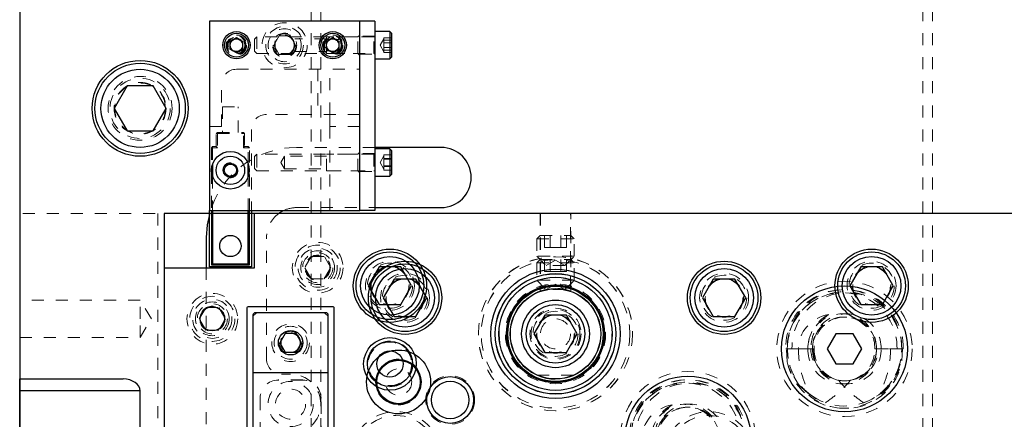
# Model space of a CAD drawing. Header units: inches. Extents: x 1802 to 2468, y -208 to -72.
# Tile 200 of 256: x 1992.94 to 2001.11, y -85.95 to -82.63. Entities that reach past the tile are written whole.
import ezdxf

# ---------------------------------------------------------------- set-up
doc = ezdxf.new("R2010")
doc.units = ezdxf.units.IN
doc.header["$LTSCALE"] = 0.5
doc.header["$MEASUREMENT"] = 0
doc.linetypes.add('HIDDEN', pattern=[0.225, 0.15, -0.075])
for name, color, linetype in [('DIE-M-S', 8, 'Continuous'), ('DIE-M-S3', 8, 'Continuous'), ('DSS-M-S', 53, 'Continuous'), ('DST-M-S', 53, 'Continuous'), ('PAD-M-S', 135, 'Continuous'), ('PBU-M-S', 8, 'Continuous'), ('ST1-M-S', 193, 'Continuous'), ('ST2-M-S', 193, 'Continuous'), ('SVD-M-S', 8, 'Continuous'), ('SVE-M-S', 8, 'Continuous'), ('SVF-M-S', 8, 'Continuous')]:
    doc.layers.add(name, color=color, linetype=linetype)

msp = doc.modelspace()

# ---------------------------------------------------------------- linework, layer by layer
at = {"layer": 'DIE-M-S', "linetype": 'Continuous', "lineweight": 25}
for p, q in [((2009.38748, -84.2431), (1994.88748, -84.2431)), ((1994.88748, -84.6931), (1994.88748, -84.2431)), ((1994.13748, -84.6931), (1994.13748, -86.27273)), ((1994.13748, -84.6931), (1994.88748, -84.6931)), ((1994.87498, -85.0871), (1994.87498, -85.5671)), ((1995.47998, -85.0671), (1994.89498, -85.0671)), ((1995.49998, -85.5671), (1995.49998, -85.0871))]:
    msp.add_line(p, q, dxfattribs=at)
for centre, radius in [((1996.01248, -84.8431), 0.3045), ((2000.01248, -84.8431), 0.3045), ((1997.38748, -85.2431), 0.5006), ((1994.53748, -85.1181), 0.1005), ((1996.01248, -85.4931), 0.21875), ((1996.01248, -85.4931), 0.1875), ((1996.51248, -85.7931), 0.195), ((1996.51248, -85.7931), 0.15625)]:
    msp.add_circle(centre, radius, dxfattribs=at)
at = {"layer": 'DIE-M-S', "linetype": 'HIDDEN', "lineweight": 18}
for centre, radius in [((1997.38748, -85.2431), 0.64), ((1996.01248, -84.8431), 0.203), ((2000.01248, -84.8431), 0.203)]:
    msp.add_circle(centre, radius, dxfattribs=at)
at = {"layer": 'DIE-M-S', "linetype": 'Continuous', "lineweight": 25}
for centre, start, end in [((1994.89498, -85.0871), 90, 180), ((1995.47998, -85.0871), 0, 90)]:
    msp.add_arc(centre, 0.02, start, end, dxfattribs=at)
at = {"layer": 'DIE-M-S3', "linetype": 'Continuous', "lineweight": 25}
for p, q in [((1994.90498, -85.0671), (1994.87498, -85.0971)), ((1995.49998, -85.0971), (1995.46998, -85.0671)), ((1995.49998, -85.5671), (1994.87498, -85.5671)), ((1994.87498, -85.5671), (1994.87498, -86.9171)), ((1995.49998, -86.9171), (1995.49998, -85.5671))]:
    msp.add_line(p, q, dxfattribs=at)
at = {"layer": 'DIE-M-S3', "linetype": 'HIDDEN', "lineweight": 18}
for p, q in [((1995.28998, -85.6267), (1995.08498, -85.6267)), ((1995.28998, -85.6271), (1995.08498, -85.6271)), ((1994.93458, -85.7771), (1994.93458, -86.7071)), ((1994.93498, -85.7771), (1994.93498, -86.7071)), ((1995.43998, -86.7071), (1995.43998, -85.7771)), ((1995.44038, -86.7071), (1995.44038, -85.7771))]:
    msp.add_line(p, q, dxfattribs=at)
for centre, radius in [((1997.38748, -85.2431), 0.40625), ((1994.53748, -85.1181), 0.211), ((1994.53748, -85.1181), 0.1405), ((1996.01248, -85.4931), 0.19), ((1996.51248, -85.7931), 0.20312), ((1995.18748, -85.8271), 0.1875), ((1995.18748, -85.8271), 0.125), ((1996.06248, -86.2656), 0.34375), ((1998.66248, -86.2656), 0.34375)]:
    msp.add_circle(centre, radius, dxfattribs=at)
at = {"layer": 'DIE-M-S3', "linetype": 'Continuous', "lineweight": 25}
msp.add_circle((1995.18748, -85.3171), 0.10157, dxfattribs=at)
at = {"layer": 'DIE-M-S3', "linetype": 'HIDDEN', "lineweight": 18}
for centre, radius, start, end in [((1995.08498, -85.7771), 0.1504, 90, 180), ((1995.08498, -85.7771), 0.15, 90, 180), ((1995.28998, -85.7771), 0.1504, 360, 90), ((1995.28998, -85.7771), 0.15, 360, 90)]:
    msp.add_arc(centre, radius, start, end, dxfattribs=at)
at = {"layer": 'DSS-M-S', "linetype": 'Continuous', "lineweight": 25}
for p, q in [((1992.93748, -78.2431), (1992.93748, -85.6181)), ((1996.43748, -83.6931), (1995.88748, -83.6931)), ((1995.09859, -84.23523), (1995.12851, -84.2181)), ((1995.88748, -84.1931), (1996.43748, -84.1931)), ((1994.51248, -84.25107), (1994.49512, -84.33637)), ((1995.08748, -84.2431), (1995.09859, -84.23523)), ((1994.49512, -84.33637), (1994.48748, -84.4431)), ((1994.48748, -84.4431), (1994.48748, -84.6931)), ((1992.93748, -85.7181), (1992.93748, -85.6181)), ((1992.93748, -85.6181), (1993.79606, -85.6181)), ((1993.93748, -85.7181), (1992.93748, -85.7181)), ((1992.93748, -90.7681), (1992.93748, -85.7181)), ((1993.93748, -90.7681), (1993.93748, -85.7181))]:
    msp.add_line(p, q, dxfattribs=at)
at = {"layer": 'DSS-M-S', "linetype": 'HIDDEN', "lineweight": 18}
for p, q in [((1995.35748, -79.7431), (1995.35748, -87.2431)), ((1995.43748, -87.2431), (1995.43748, -79.7431)), ((2000.43748, -79.7431), (2000.43748, -96.7431)), ((2000.51748, -79.7431), (2000.51748, -96.7431)), ((1995.88748, -83.6931), (1995.23748, -83.6931)), ((1995.23748, -84.1931), (1995.88748, -84.1931)), ((1994.98748, -85.4521), (1994.98748, -84.4431)), ((1994.48748, -84.6931), (1994.48748, -86.37972)), ((1993.93748, -84.96185), (1992.93748, -84.96185)), ((1993.93748, -85.1181), (1993.93748, -84.96185)), ((1994.03137, -85.1181), (1993.93748, -84.96185)), ((1993.93748, -85.27435), (1993.93748, -85.1181)), ((1993.93748, -85.27435), (1994.03137, -85.1181)), ((1992.93748, -85.27435), (1993.93748, -85.27435)), ((1995.18748, -85.5771), (1995.11248, -85.5771))]:
    msp.add_line(p, q, dxfattribs=at)
for centre, radius in [((1995.13748, -82.8431), 0.0795), ((1993.93748, -83.3681), 0.2655), ((1993.93748, -83.3681), 0.21095), ((1996.01248, -84.8431), 0.15625), ((2000.01248, -84.8431), 0.15625), ((1995.18748, -85.3171), 0.1005)]:
    msp.add_circle(centre, radius, dxfattribs=at)
at = {"layer": 'DSS-M-S', "linetype": 'Continuous', "lineweight": 25}
msp.add_circle((1993.93748, -83.3681), 0.3985, dxfattribs=at)
at = {"layer": 'DSS-M-S', "linetype": 'HIDDEN', "lineweight": 18}
for centre, radius, start, end in [((1995.23748, -84.4431), 0.75, 90, 165.164888), ((1995.23748, -84.4431), 0.25, 90, 115.841933), ((1995.23748, -84.4431), 0.25, 126.869898, 180), ((1995.11248, -85.4521), 0.125, 180, 270), ((1995.18748, -85.8271), 0.25, 270, 90)]:
    msp.add_arc(centre, radius, start, end, dxfattribs=at)
at = {"layer": 'DSS-M-S', "linetype": 'Continuous', "lineweight": 25}
msp.add_arc((1996.43748, -83.9431), 0.25, 270, 90, dxfattribs=at)
msp.add_ellipse((1993.79606, -85.7181), major_axis=(0.14142, 0), ratio=0.7071068, start_param=0, end_param=1.5707963, dxfattribs=at)
at = {"layer": 'DST-M-S', "linetype": 'Continuous', "lineweight": 25}
msp.add_line((1992.93748, -78.2431), (1992.93748, -98.2431), dxfattribs=at)
for centre, radius in [((1996.13748, -84.9431), 0.3045), ((1997.38748, -85.2431), 0.5375), ((1998.78748, -84.9431), 0.3045), ((1997.38748, -85.2431), 0.40625), ((1999.78748, -85.3681), 0.52345), ((1996.08368, -85.6431), 0.1875), ((1998.48748, -86.1181), 0.52345)]:
    msp.add_circle(centre, radius, dxfattribs=at)
at = {"layer": 'DST-M-S', "linetype": 'HIDDEN', "lineweight": 18}
for centre in [(1996.13748, -84.9431), (1998.78748, -84.9431)]:
    msp.add_circle(centre, 0.203, dxfattribs=at)
at = {"layer": 'PAD-M-S', "linetype": 'HIDDEN', "lineweight": 18}
for p, q in [((1994.08368, -84.2431), (1994.08368, -92.2431)), ((1994.82498, -86.9571), (1994.82498, -85.0271)), ((1994.83498, -85.0171), (1995.53998, -85.0171)), ((1995.54998, -85.0271), (1995.54998, -86.9571))]:
    msp.add_line(p, q, dxfattribs=at)
for centre, radius in [((1995.41248, -84.6931), 0.1005), ((1997.38748, -85.2431), 0.6405), ((1996.13748, -84.9431), 0.15625), ((1997.38748, -85.2431), 0.5006), ((1998.78748, -84.9431), 0.15625)]:
    msp.add_circle(centre, radius, dxfattribs=at)
for centre, start, end in [((1994.83498, -85.0271), 90, 180), ((1995.53998, -85.0271), 0, 90)]:
    msp.add_arc(centre, 0.01, start, end, dxfattribs=at)
at = {"layer": 'PBU-M-S', "linetype": 'HIDDEN', "lineweight": 18}
for p, q in [((1997.26248, -84.2431), (1992.93748, -84.2431)), ((1997.26248, -84.2431), (1997.26248, -84.85656)), ((1997.51248, -84.2431), (1997.26248, -84.2431)), ((1997.51248, -84.85656), (1997.51248, -84.2431)), ((2007.26248, -84.2431), (1997.51248, -84.2431))]:
    msp.add_line(p, q, dxfattribs=at)
for centre, radius in [((1995.41248, -84.6931), 0.211), ((1995.41248, -84.6931), 0.1405), ((1996.08368, -85.6431), 0.19)]:
    msp.add_circle(centre, radius, dxfattribs=at)
at = {"layer": 'ST1-M-S', "linetype": 'Continuous', "lineweight": 25}
for p, q in [((1994.13748, -84.2431), (1994.13748, -92.2431)), ((2009.38748, -84.2431), (1994.13748, -84.2431)), ((1994.82498, -85.0271), (1994.82498, -86.9571)), ((1995.53998, -85.0171), (1994.83498, -85.0171)), ((1995.54998, -86.9571), (1995.54998, -85.0271))]:
    msp.add_line(p, q, dxfattribs=at)
at = {"layer": 'ST1-M-S', "linetype": 'HIDDEN', "lineweight": 18}
for p, q in [((1997.25898, -84.2431), (1997.25898, -84.88903)), ((1997.51598, -84.88897), (1997.51598, -84.2431))]:
    msp.add_line(p, q, dxfattribs=at)
for radius in [0.41625, 0.37625]:
    msp.add_circle((1997.38748, -85.2431), radius, dxfattribs=at)
at = {"layer": 'ST1-M-S', "linetype": 'Continuous', "lineweight": 25}
msp.add_circle((1996.08368, -85.6431), 0.26565, dxfattribs=at)
for centre, start, end in [((1994.83498, -85.0271), 90, 180), ((1995.53998, -85.0271), 0, 90)]:
    msp.add_arc(centre, 0.01, start, end, dxfattribs=at)
at = {"layer": 'ST2-M-S', "linetype": 'HIDDEN', "lineweight": 18}
msp.add_line((1997.23382, -85.58654), (1997.54114, -85.58654), dxfattribs=at)
for radius in [0.469, 0.40725, 0.406, 0.37625, 0.375, 0.2125, 0.15625, 0.125]:
    msp.add_circle((1997.38748, -85.2431), radius, dxfattribs=at)
at = {"layer": 'SVD-M-S', "linetype": 'Continuous', "lineweight": 25}
for p, q in [((1995.76248, -82.6431), (1994.51248, -82.6431)), ((1994.51248, -82.6431), (1994.51248, -84.2181)), ((1995.76248, -84.2181), (1995.76248, -82.6431)), ((1995.88748, -82.6431), (1995.76248, -82.6431)), ((1995.88748, -82.6431), (1995.88748, -84.2181)), ((1996.01148, -82.7301), (1995.88748, -82.7301)), ((1996.02548, -82.7441), (1996.01148, -82.7301)), ((1996.01148, -82.7301), (1996.01148, -82.9561)), ((1996.02548, -82.7441), (1996.02548, -82.9421)), ((1994.68298, -82.81164), (1994.73748, -82.78017)), ((1994.68298, -82.81164), (1994.68298, -82.87457)), ((1994.73748, -82.78017), (1994.79198, -82.81164)), ((1994.79198, -82.87457), (1994.79198, -82.81164)), ((1995.48298, -82.81164), (1995.53748, -82.78017)), ((1995.48298, -82.81164), (1995.48298, -82.87457)), ((1995.53748, -82.78017), (1995.59198, -82.81164)), ((1995.59198, -82.87457), (1995.59198, -82.81164)), ((1994.73748, -82.90603), (1994.68298, -82.87457)), ((1994.73748, -82.90603), (1994.79198, -82.87457)), ((1995.53748, -82.90603), (1995.48298, -82.87457)), ((1995.53748, -82.90603), (1995.59198, -82.87457)), ((1995.88748, -82.9561), (1996.01148, -82.9561)), ((1996.01148, -82.9561), (1996.02548, -82.9421)), ((1993.82923, -83.1806), (1993.72098, -83.3681)), ((1994.04574, -83.1806), (1993.82923, -83.1806)), ((1994.15399, -83.3681), (1994.04574, -83.1806)), ((1993.72098, -83.3681), (1993.82923, -83.5556)), ((1994.04574, -83.5556), (1994.15399, -83.3681)), ((1993.82923, -83.5556), (1994.04574, -83.5556)), ((1996.01148, -83.7051), (1995.88748, -83.7051)), ((1996.02548, -83.7191), (1996.01148, -83.7051)), ((1996.01148, -83.7051), (1996.01148, -83.7235)), ((1996.01148, -83.7235), (1996.01148, -83.9311)), ((1996.02548, -83.7191), (1996.02548, -83.73522)), ((1996.02548, -83.73522), (1996.02548, -83.9171)), ((1994.53985, -83.83154), (1994.53985, -83.93386)), ((1994.83512, -83.93386), (1994.83512, -83.83154)), ((1995.88748, -83.9311), (1996.01148, -83.9311)), ((1996.01148, -83.9311), (1996.02548, -83.9171)), ((1994.51248, -84.2181), (1995.76248, -84.2181)), ((1994.51248, -84.6851), (1994.51248, -84.2181)), ((1994.53, -84.2181), (1994.53, -84.6701)), ((1994.53985, -84.2181), (1994.53985, -84.66026)), ((1994.83512, -84.66026), (1994.83512, -84.2181)), ((1994.84496, -84.6701), (1994.84496, -84.2181)), ((1994.86248, -84.2181), (1994.86248, -84.6851)), ((1995.88748, -84.2181), (1995.76248, -84.2181)), ((1994.86248, -84.6851), (1994.51248, -84.6851)), ((1994.53985, -84.66026), (1994.53, -84.6701)), ((1994.53, -84.6701), (1994.84496, -84.6701)), ((1994.53985, -84.66026), (1994.83512, -84.66026)), ((1994.83512, -84.66026), (1994.84496, -84.6701)), ((1995.92242, -84.6871), (1995.83235, -84.8431)), ((1996.10255, -84.6871), (1995.92242, -84.6871)), ((1996.19262, -84.8431), (1996.10255, -84.6871)), ((1999.92242, -84.6871), (1999.83235, -84.8431)), ((2000.10255, -84.6871), (1999.92242, -84.6871)), ((2000.19262, -84.8431), (2000.10255, -84.6871)), ((1995.83235, -84.8431), (1995.92242, -84.9991)), ((1996.10255, -84.9991), (1996.19262, -84.8431)), ((1999.83235, -84.8431), (1999.92242, -84.9991)), ((2000.10255, -84.9991), (2000.19262, -84.8431)), ((1995.92242, -84.9991), (1996.10255, -84.9991)), ((1999.92242, -84.9991), (2000.10255, -84.9991)), ((1995.14238, -85.23898), (1995.09727, -85.3171)), ((1995.23259, -85.23898), (1995.14238, -85.23898)), ((1995.27769, -85.3171), (1995.23259, -85.23898)), ((1995.09727, -85.3171), (1995.14238, -85.39523)), ((1995.23259, -85.39523), (1995.27769, -85.3171)), ((1995.14238, -85.39523), (1995.23259, -85.39523))]:
    msp.add_line(p, q, dxfattribs=at)
at = {"layer": 'SVD-M-S', "linetype": 'HIDDEN', "lineweight": 18}
for p, q in [((1994.90608, -82.7741), (1994.88748, -82.7927)), ((1994.88748, -82.7927), (1994.88748, -82.8935)), ((1994.90608, -82.7741), (1994.90608, -82.9121)), ((1995.87748, -82.7741), (1994.90608, -82.7741)), ((1995.09238, -82.76498), (1995.04727, -82.8431)), ((1995.18259, -82.76498), (1995.09238, -82.76498)), ((1995.22769, -82.8431), (1995.18259, -82.76498)), ((1995.48648, -82.78985), (1995.22313, -82.78985)), ((1995.48648, -82.82478), (1995.47096, -82.82478)), ((1995.48648, -82.79663), (1995.48648, -82.7741)), ((1995.53748, -82.7741), (1995.48648, -82.7741)), ((1995.48648, -82.79663), (1995.48648, -82.82478)), ((1995.48648, -82.82478), (1995.48648, -82.82779)), ((1995.51351, -82.79555), (1995.48748, -82.79555)), ((1995.74648, -82.7741), (1995.53748, -82.7741)), ((1995.58748, -82.79555), (1995.56145, -82.79555)), ((1995.76248, -82.7581), (1995.74648, -82.7741)), ((1995.74648, -82.9121), (1995.74648, -82.7741)), ((1995.88748, -82.76835), (1995.76248, -82.76835)), ((1995.87748, -82.91097), (1995.87748, -82.77524)), ((1995.96148, -82.7886), (1995.93002, -82.8431)), ((1995.96148, -82.78157), (1995.96148, -82.79124)), ((1995.96148, -82.78157), (1996.02548, -82.78157)), ((1995.96148, -82.79124), (1995.96148, -82.80092)), ((1995.96148, -82.80092), (1995.96148, -82.83169)), ((1995.96148, -82.80092), (1996.02548, -82.80092)), ((1995.96148, -82.82375), (1996.02548, -82.82375)), ((1995.96148, -82.83169), (1995.96148, -82.86246)), ((1994.88748, -82.8935), (1994.90608, -82.9121)), ((1994.90608, -82.9121), (1995.87748, -82.9121)), ((1995.04727, -82.8431), (1995.09238, -82.92123)), ((1995.18259, -82.92123), (1995.22769, -82.8431)), ((1995.22299, -82.89635), (1995.48648, -82.89635)), ((1995.47096, -82.86142), (1995.48648, -82.86142)), ((1995.48648, -82.85842), (1995.48648, -82.86142)), ((1995.48648, -82.86142), (1995.48648, -82.88958)), ((1995.48648, -82.9121), (1995.48648, -82.88958)), ((1995.48648, -82.9121), (1995.53748, -82.9121)), ((1995.48748, -82.89065), (1995.51351, -82.89065)), ((1995.53748, -82.9121), (1995.74648, -82.9121)), ((1995.56145, -82.89065), (1995.58748, -82.89065)), ((1995.74648, -82.9121), (1995.76248, -82.9281)), ((1995.93002, -82.8431), (1995.96148, -82.8976)), ((1995.96148, -82.88355), (1995.96148, -82.86246)), ((1995.96148, -82.86246), (1996.02548, -82.86246)), ((1995.96148, -82.90464), (1995.96148, -82.88355)), ((1995.96148, -82.88528), (1996.02548, -82.88528)), ((1995.96148, -82.90464), (1996.02548, -82.90464)), ((1995.09238, -82.92123), (1995.18259, -82.92123)), ((1995.76248, -82.91785), (1995.88748, -82.91785)), ((1994.73748, -83.0431), (1995.76248, -83.0431)), ((1995.41248, -83.0431), (1995.41248, -83.4181)), ((1995.51248, -83.4181), (1995.51248, -83.0431)), ((1994.61248, -83.5181), (1994.61248, -83.1681)), ((1994.62252, -83.35514), (1994.75244, -83.35514)), ((1994.62252, -83.35514), (1994.62252, -83.56774)), ((1994.75244, -83.56774), (1994.75244, -83.35514)), ((1995.76248, -83.4181), (1994.98748, -83.4181)), ((1995.51248, -83.5181), (1995.51248, -83.4181)), ((1994.51248, -83.5181), (1994.61248, -83.5181)), ((1994.56937, -83.57758), (1994.57922, -83.56774)), ((1994.57922, -83.56774), (1994.79575, -83.56774)), ((1994.57922, -83.56774), (1994.57922, -83.57758)), ((1994.79575, -83.57758), (1994.79575, -83.56774)), ((1994.79575, -83.56774), (1994.80559, -83.57758)), ((1994.86248, -83.5431), (1994.86248, -84.2181)), ((1995.76248, -83.5181), (1995.51248, -83.5181)), ((1995.51248, -83.5181), (1995.51248, -84.2181)), ((1994.56937, -83.57758), (1994.57922, -83.57758)), ((1994.56937, -83.68585), (1994.56937, -83.57758)), ((1994.57429, -83.57266), (1994.57922, -83.57758)), ((1994.57922, -83.57758), (1994.57922, -83.69569)), ((1994.57922, -83.57758), (1994.79575, -83.57758)), ((1994.79575, -83.57758), (1994.80067, -83.57266)), ((1994.79575, -83.69569), (1994.79575, -83.57758)), ((1994.79575, -83.57758), (1994.80559, -83.57758)), ((1994.80559, -83.57758), (1994.80559, -83.68585)), ((1994.53985, -83.68585), (1994.53, -83.69569)), ((1994.53985, -83.69569), (1994.53, -83.69569)), ((1994.53, -83.69569), (1994.53, -84.2181)), ((1994.53492, -83.69077), (1994.53985, -83.69569)), ((1994.53985, -83.68585), (1994.53985, -83.69569)), ((1994.56937, -83.68585), (1994.53985, -83.68585)), ((1994.53985, -83.69569), (1994.53985, -83.83154)), ((1994.57922, -83.69569), (1994.53985, -83.69569)), ((1994.57922, -83.69569), (1994.56937, -83.68585)), ((1994.79575, -83.69569), (1994.80559, -83.68585)), ((1994.83512, -83.69569), (1994.79575, -83.69569)), ((1994.80559, -83.68585), (1994.83512, -83.68585)), ((1994.83512, -83.68585), (1994.84496, -83.69569)), ((1994.83512, -83.69569), (1994.83512, -83.68585)), ((1994.83512, -83.69569), (1994.84004, -83.69077)), ((1994.83512, -83.83154), (1994.83512, -83.69569)), ((1994.84496, -83.69569), (1994.83512, -83.69569)), ((1994.84496, -84.2181), (1994.84496, -83.69569)), ((1995.76248, -83.7331), (1995.74648, -83.7491)), ((1994.90608, -83.7491), (1994.88748, -83.7677)), ((1994.88748, -83.7677), (1994.88748, -83.77591)), ((1994.88748, -83.77591), (1994.88748, -83.8685)), ((1994.90608, -83.7491), (1994.90608, -83.76034)), ((1995.87748, -83.7491), (1994.90608, -83.7491)), ((1994.90608, -83.76034), (1994.90608, -83.8871)), ((1995.13748, -83.76485), (1995.10549, -83.8181)), ((1995.13748, -83.87135), (1995.13748, -83.76485)), ((1995.48648, -83.76485), (1995.13748, -83.76485)), ((1995.48648, -83.8871), (1995.48648, -83.7491)), ((1995.74648, -83.7491), (1995.48648, -83.7491)), ((1995.74648, -83.8871), (1995.74648, -83.7491)), ((1995.88748, -83.74335), (1995.76248, -83.74335)), ((1995.87748, -83.75029), (1995.87748, -83.88591)), ((1995.96148, -83.7636), (1995.93002, -83.8181)), ((1995.96148, -83.75527), (1995.96148, -83.77248)), ((1995.96148, -83.75527), (1996.02548, -83.75527)), ((1995.96148, -83.77248), (1995.96148, -83.78968)), ((1995.96148, -83.78368), (1996.02548, -83.78368)), ((1995.96148, -83.8211), (1995.96148, -83.78968)), ((1995.96148, -83.78968), (1996.02548, -83.78968)), ((1994.88748, -83.8685), (1994.90608, -83.8871)), ((1994.90608, -83.8871), (1995.87748, -83.8871)), ((1995.10549, -83.8181), (1995.13748, -83.87135)), ((1995.13748, -83.87135), (1995.48648, -83.87135)), ((1995.48648, -83.8871), (1995.74648, -83.8871)), ((1995.74648, -83.8871), (1995.76248, -83.9031)), ((1995.76248, -83.89285), (1995.88748, -83.89285)), ((1995.93002, -83.8181), (1995.96148, -83.8726)), ((1995.96148, -83.85252), (1995.96148, -83.8211)), ((1995.96148, -83.84652), (1996.02548, -83.84652)), ((1995.96148, -83.85252), (1995.96148, -83.86673)), ((1995.96148, -83.85252), (1996.02548, -83.85252)), ((1995.96148, -83.86673), (1995.96148, -83.88094)), ((1995.96148, -83.88094), (1996.02548, -83.88094)), ((1994.53985, -83.93386), (1994.53985, -84.2181)), ((1994.83512, -84.2181), (1994.83512, -83.93386)), ((1994.42923, -85.1181), (1994.48336, -85.02435)), ((1994.48336, -85.02435), (1994.59161, -85.02435)), ((1994.59161, -85.02435), (1994.64574, -85.1181)), ((1994.48336, -85.21185), (1994.42923, -85.1181)), ((1994.64574, -85.1181), (1994.59161, -85.21185)), ((1994.59161, -85.21185), (1994.48336, -85.21185))]:
    msp.add_line(p, q, dxfattribs=at)
for centre, radius in [((1995.13748, -82.8431), 0.1875), ((1995.13748, -82.8431), 0.156), ((1995.13748, -82.8431), 0.137), ((1995.13748, -82.8431), 0.1005), ((1995.13748, -82.8431), 0.095), ((1994.73748, -82.8431), 0.085), ((1994.73748, -82.8431), 0.079), ((1994.73748, -82.8431), 0.07475), ((1994.73748, -82.8431), 0.069), ((1994.73748, -82.8431), 0.05325), ((1994.73748, -82.8431), 0.0504), ((1995.13748, -82.8431), 0.08397), ((1995.13748, -82.8431), 0.0837), ((1995.13748, -82.8431), 0.08318), ((1995.53748, -82.8431), 0.085), ((1995.53748, -82.8431), 0.079), ((1995.53748, -82.8431), 0.07475), ((1995.53748, -82.8431), 0.069), ((1995.53748, -82.8431), 0.0504), ((1993.93748, -83.3681), 0.25), ((1993.93748, -83.3681), 0.21542), ((1993.93748, -83.3681), 0.21515), ((1993.93748, -83.3681), 0.21463), ((1994.68748, -83.8827), 0.0625), ((1997.38748, -85.2431), 0.61719), ((1996.01248, -84.8431), 0.1875), ((1996.01248, -84.8431), 0.16072), ((1996.01248, -84.8431), 0.16045), ((1996.01248, -84.8431), 0.15993), ((2000.01248, -84.8431), 0.1875), ((2000.01248, -84.8431), 0.16072), ((2000.01248, -84.8431), 0.16045), ((2000.01248, -84.8431), 0.15993), ((1997.38748, -85.2431), 0.406), ((1997.38748, -85.2431), 0.37821), ((1994.53748, -85.1181), 0.1875), ((1994.53748, -85.1181), 0.1625), ((1994.53748, -85.1181), 0.125), ((1994.53748, -85.1181), 0.10497), ((1994.53748, -85.1181), 0.1047), ((1994.53748, -85.1181), 0.10418), ((1995.18748, -85.3171), 0.156), ((1995.18748, -85.3171), 0.137), ((1995.18748, -85.3171), 0.095), ((1995.18748, -85.3171), 0.08397), ((1995.18748, -85.3171), 0.0837), ((1995.18748, -85.3171), 0.08318), ((1995.18748, -85.3171), 0.0795), ((1996.01248, -85.4931), 0.1805), ((1996.06248, -86.2656), 0.375), ((1998.66248, -86.2656), 0.375)]:
    msp.add_circle(centre, radius, dxfattribs=at)
at = {"layer": 'SVD-M-S', "linetype": 'Continuous', "lineweight": 25}
for centre, radius in [((1994.73748, -82.8431), 0.113), ((1994.73748, -82.8431), 0.099), ((1995.53748, -82.8431), 0.113), ((1995.53748, -82.8431), 0.099), ((1993.93748, -83.3681), 0.375), ((1993.93748, -83.3681), 0.325), ((1994.68748, -83.8827), 0.15625), ((1994.68748, -83.8827), 0.11811), ((1994.68748, -83.8827), 0.05906), ((1994.68748, -83.8827), 0.05075), ((1994.68748, -84.51262), 0.08858), ((1996.01248, -84.8431), 0.28125), ((1996.01248, -84.8431), 0.24375), ((2000.01248, -84.8431), 0.28125), ((2000.01248, -84.8431), 0.24375), ((1997.38748, -85.2431), 0.5), ((1997.38748, -85.2431), 0.47), ((1997.38748, -85.2431), 0.396), ((1997.38748, -85.2431), 0.376), ((1996.01248, -85.4931), 0.1095)]:
    msp.add_circle(centre, radius, dxfattribs=at)
for centre, start, end in [((1994.73748, -82.8431), 120, 180), ((1994.73748, -82.8431), 60, 120), ((1994.73748, -82.8431), 360, 60), ((1995.53748, -82.8431), 120, 180), ((1995.53748, -82.8431), 60, 120), ((1995.53748, -82.8431), 360, 60), ((1994.73748, -82.8431), 180, 240), ((1994.73748, -82.8431), 240, 300), ((1994.73748, -82.8431), 300, 360), ((1995.53748, -82.8431), 180, 240), ((1995.53748, -82.8431), 240, 300), ((1995.53748, -82.8431), 300, 360)]:
    msp.add_arc(centre, 0.0545, start, end, dxfattribs=at)
at = {"layer": 'SVD-M-S', "linetype": 'HIDDEN', "lineweight": 18}
for centre, radius, start, end in [((1995.53748, -82.8431), 0.05325, 163.28485, 196.71515), ((1995.53748, -82.8431), 0.05325, 63.247239, 116.752761), ((1995.87748, -82.7641), 0.01, 270, 0), ((1995.53748, -82.8431), 0.05325, 243.247239, 296.752761), ((1995.87748, -82.9221), 0.01, 0, 90), ((1994.73748, -83.1681), 0.125, 90, 180), ((1994.98748, -83.5431), 0.125, 90, 180), ((1995.87748, -83.7391), 0.01, 270, 0), ((1995.87748, -83.8971), 0.01, 0, 90)]:
    msp.add_arc(centre, radius, start, end, dxfattribs=at)
for points, knots in [([(1995.48648, -82.82779), (1995.48874, -82.82234), (1995.49324, -82.81149), (1995.5034, -82.80137), (1995.51084, -82.79709), (1995.51351, -82.79555)], [0, 0, 0, 0, 0.3921824, 0.7819144, 1, 1, 1, 1]), ([(1995.56145, -82.79555), (1995.56689, -82.79904), (1995.57778, -82.80604), (1995.58732, -82.82181), (1995.59125, -82.83838), (1995.59042, -82.85334), (1995.58564, -82.8673), (1995.57701, -82.87993), (1995.56814, -82.88715), (1995.56223, -82.89024), (1995.56145, -82.89065)], [0, 0, 0, 0, 0.1711566, 0.3428612, 0.4624991, 0.5824112, 0.6973836, 0.8242704, 0.9768053, 1, 1, 1, 1]), ([(1995.51351, -82.89065), (1995.50808, -82.88716), (1995.49721, -82.88017), (1995.48941, -82.86739), (1995.48687, -82.85962), (1995.48648, -82.85842)], [0, 0, 0, 0, 0.4574409, 0.9163463, 1, 1, 1, 1])]:
    msp.add_open_spline(points, degree=3, knots=knots, dxfattribs=at)
at = {"layer": 'SVE-M-S', "linetype": 'HIDDEN', "lineweight": 18}
for p, q in [((1997.25898, -84.42566), (1997.23123, -84.45341)), ((1997.23123, -84.45341), (1997.54373, -84.45341)), ((1997.23123, -84.45341), (1997.23123, -84.59741)), ((1997.25898, -84.42566), (1997.51598, -84.42566)), ((1997.2973, -84.52408), (1997.2973, -84.42566)), ((1997.34239, -84.52408), (1997.34239, -84.42566)), ((1997.43257, -84.52408), (1997.43257, -84.42566)), ((1997.47767, -84.52408), (1997.47767, -84.42566)), ((1997.54373, -84.45341), (1997.51598, -84.42566)), ((1997.54373, -84.59741), (1997.54373, -84.45341)), ((1997.2973, -84.52408), (1997.34239, -84.52408)), ((1997.34239, -84.52408), (1997.43257, -84.52408)), ((1997.43257, -84.52408), (1997.47767, -84.52408)), ((1997.54373, -84.59741), (1997.23123, -84.59741)), ((1997.23123, -84.59741), (1997.30948, -84.67566)), ((1997.25898, -84.62566), (1997.23123, -84.65341)), ((1997.25898, -84.62566), (1997.51598, -84.62566)), ((1997.2973, -84.72408), (1997.2973, -84.62566)), ((1997.38748, -84.63063), (1997.30948, -84.67566)), ((1997.34239, -84.72408), (1997.34239, -84.62566)), ((1997.46548, -84.67566), (1997.38748, -84.63063)), ((1997.43257, -84.72408), (1997.43257, -84.62566)), ((1997.46548, -84.67566), (1997.54373, -84.59741)), ((1997.47767, -84.72408), (1997.47767, -84.62566)), ((1997.54373, -84.65341), (1997.51598, -84.62566)), ((1997.23123, -84.65341), (1997.54373, -84.65341)), ((1997.23123, -84.65341), (1997.23123, -84.79741)), ((1997.46548, -84.67566), (1997.30948, -84.67566)), ((1997.54373, -84.79741), (1997.54373, -84.65341)), ((1997.2973, -84.72408), (1997.34239, -84.72408)), ((1997.34239, -84.72408), (1997.43257, -84.72408)), ((1997.43257, -84.72408), (1997.47767, -84.72408)), ((1997.54373, -84.79741), (1997.23123, -84.79741)), ((1997.23123, -84.79741), (1997.30948, -84.87566)), ((1997.38748, -84.83063), (1997.30948, -84.87566)), ((1997.46548, -84.87566), (1997.30948, -84.87566)), ((1997.46548, -84.87566), (1997.38748, -84.83063)), ((1997.46548, -84.87566), (1997.54373, -84.79741))]:
    msp.add_line(p, q, dxfattribs=at)
at = {"layer": 'SVE-M-S', "linetype": 'Continuous', "lineweight": 25}
for p, q in [((1997.29742, -85.0871), (1997.20735, -85.2431)), ((1997.47755, -85.0871), (1997.29742, -85.0871)), ((1997.56762, -85.2431), (1997.47755, -85.0871)), ((1997.20735, -85.2431), (1997.29742, -85.3991)), ((1997.47755, -85.3991), (1997.56762, -85.2431)), ((1997.29742, -85.3991), (1997.47755, -85.3991))]:
    msp.add_line(p, q, dxfattribs=at)
for radius in [0.5, 0.28125, 0.24375]:
    msp.add_circle((1997.38748, -85.2431), radius, dxfattribs=at)
at = {"layer": 'SVE-M-S', "linetype": 'HIDDEN', "lineweight": 18}
for radius in [0.20313, 0.1875, 0.16072, 0.16045, 0.15993]:
    msp.add_circle((1997.38748, -85.2431), radius, dxfattribs=at)
at = {"layer": 'SVF-M-S', "linetype": 'HIDDEN', "lineweight": 18}
for p, q in [((1995.35836, -84.59935), (1995.30423, -84.6931)), ((1995.46661, -84.59935), (1995.35836, -84.59935)), ((1995.52074, -84.6931), (1995.46661, -84.59935)), ((1995.30423, -84.6931), (1995.35836, -84.78685)), ((1995.46661, -84.78685), (1995.52074, -84.6931)), ((1995.35836, -84.78685), (1995.46661, -84.78685)), ((1999.29945, -85.3681), (1999.30487, -85.3681)), ((1999.30487, -85.3681), (1999.31248, -85.3681)), ((1999.31105, -85.47656), (1999.30487, -85.3681)), ((1999.31248, -85.3681), (1999.48373, -85.3681)), ((1999.3128, -85.38531), (1999.31248, -85.3681)), ((1999.48373, -85.3681), (1999.40369, -85.3681)), ((1999.48373, -85.3681), (1999.50763, -85.3681)), ((1999.48373, -85.3681), (1999.52248, -85.3681)), ((1999.52248, -85.3681), (1999.53009, -85.3681)), ((1999.53009, -85.3681), (1999.53733, -85.45555)), ((1999.53009, -85.3681), (1999.53552, -85.3681)), ((2000.03945, -85.3681), (2000.22373, -85.3681)), ((2000.26248, -85.3681), (2000.05248, -85.3681)), ((2000.05248, -85.3681), (2000.26248, -85.3681)), ((2000.22373, -85.3681), (2000.27552, -85.3681)), ((2000.27009, -85.3681), (2000.26391, -85.47656)), ((1999.31907, -85.4469), (1999.3128, -85.38531)), ((1999.52248, -85.76231), (1999.49242, -85.74034))]:
    msp.add_line(p, q, dxfattribs=at)
at = {"layer": 'SVF-M-S', "linetype": 'Continuous', "lineweight": 25}
for p, q in [((1996.04742, -84.7871), (1995.95735, -84.9431)), ((1996.22755, -84.7871), (1996.04742, -84.7871)), ((1996.31762, -84.9431), (1996.22755, -84.7871)), ((1998.69742, -84.7871), (1998.60735, -84.9431)), ((1998.87755, -84.7871), (1998.69742, -84.7871)), ((1998.96762, -84.9431), (1998.87755, -84.7871)), ((1995.95735, -84.9431), (1996.04742, -85.0991)), ((1996.22755, -85.0991), (1996.31762, -84.9431)), ((1998.60735, -84.9431), (1998.69742, -85.0991)), ((1998.87755, -85.0991), (1998.96762, -84.9431)), ((1996.04742, -85.0991), (1996.22755, -85.0991)), ((1998.69742, -85.0991), (1998.87755, -85.0991)), ((1999.71531, -85.2431), (1999.64315, -85.3681)), ((1999.85965, -85.2431), (1999.71531, -85.2431)), ((1999.93182, -85.3681), (1999.85965, -85.2431)), ((1999.64315, -85.3681), (1999.71531, -85.4931)), ((1999.85965, -85.4931), (1999.93182, -85.3681)), ((1999.71531, -85.4931), (1999.85965, -85.4931))]:
    msp.add_line(p, q, dxfattribs=at)
at = {"layer": 'SVF-M-S', "linetype": 'HIDDEN', "lineweight": 18}
for centre, radius in [((1995.41248, -84.6931), 0.1875), ((1995.41248, -84.6931), 0.1625), ((1995.41248, -84.6931), 0.125), ((1995.41248, -84.6931), 0.10497), ((1995.41248, -84.6931), 0.1047), ((1995.41248, -84.6931), 0.10418), ((1997.38748, -85.2431), 0.617), ((1996.13748, -84.9431), 0.1875), ((1996.13748, -84.9431), 0.16072), ((1996.13748, -84.9431), 0.16045), ((1996.13748, -84.9431), 0.15993), ((1997.38748, -85.2431), 0.5), ((1997.38748, -85.2431), 0.47), ((1998.78748, -84.9431), 0.1875), ((1998.78748, -84.9431), 0.16072), ((1998.78748, -84.9431), 0.16045), ((1998.78748, -84.9431), 0.15993), ((1999.78748, -85.3681), 0.5625), ((1996.08368, -85.6431), 0.1095), ((1998.48748, -86.1181), 0.5625)]:
    msp.add_circle(centre, radius, dxfattribs=at)
at = {"layer": 'SVF-M-S', "linetype": 'Continuous', "lineweight": 25}
for centre, radius in [((1996.13748, -84.9431), 0.28125), ((1996.13748, -84.9431), 0.24375), ((1998.78748, -84.9431), 0.28125), ((1998.78748, -84.9431), 0.24375), ((1997.38748, -85.2431), 0.405), ((1997.38748, -85.2431), 0.375), ((1999.78748, -85.3681), 0.52345), ((1996.08368, -85.6431), 0.1805), ((1998.48748, -86.1181), 0.52345)]:
    msp.add_circle(centre, radius, dxfattribs=at)
at = {"layer": 'SVF-M-S', "linetype": 'HIDDEN', "lineweight": 18}
for centre, radius, start, end in [((1999.78097, -85.35651), 0.48166, 358.62082, 181.37918), ((1999.794, -85.35651), 0.48166, 358.62082, 181.37918), ((1999.76811, -85.35713), 0.45575, 358.62082, 181.37918), ((1999.78748, -85.3681), 0.475, 236.089671, 180), ((1999.80686, -85.35713), 0.45575, 358.62082, 181.37918), ((1999.76811, -85.36137), 0.28446, 358.6441, 181.3559), ((1999.8033, -85.36596), 0.31958, 117.653768, 180.383392), ((1999.80686, -85.36137), 0.28446, 358.6441, 181.3559), ((1999.78097, -85.36179), 0.25856, 358.600686, 181.399314), ((1999.78748, -85.3681), 0.265, 199.267908, 180), ((1999.794, -85.36179), 0.25856, 358.600686, 181.399314), ((1999.78213, -85.38161), 0.48055, 191.395618, 1.610912), ((1999.76811, -85.37483), 0.28446, 178.6441, 1.3559), ((1999.80686, -85.37483), 0.28446, 178.6441, 1.3559), ((1999.78311, -85.37343), 0.26069, 178.827725, 282.520153), ((1999.78748, -85.3681), 0.265, 180, 199.267908), ((1999.80062, -85.37097), 0.26511, 179.380164, 255.746287), ((1999.79185, -85.37343), 0.26069, 257.479847, 1.172275), ((1999.77435, -85.37097), 0.26511, 284.253713, 0.619836), ((1999.79365, -85.37246), 0.46886, 288.877269, 0.53304), ((1999.79503, -85.38602), 0.47755, 206.399652, 349.070717), ((1998.48097, -86.10651), 0.48166, 358.62082, 181.37918), ((1998.494, -86.10651), 0.48166, 358.62082, 181.37918), ((1998.46811, -86.10713), 0.45575, 358.62082, 181.37918), ((1998.48748, -86.1181), 0.475, 236.089671, 180), ((1998.50686, -86.10713), 0.45575, 358.62082, 181.37918), ((1999.77159, -85.38672), 0.45225, 228.927068, 251.705144), ((1998.46811, -86.11137), 0.28446, 358.6441, 181.3559), ((1998.5033, -86.11596), 0.31958, 117.653768, 180.383392), ((1998.50686, -86.11137), 0.28446, 358.6441, 181.3559), ((1998.48097, -86.11179), 0.25856, 358.600686, 181.399314), ((1998.48748, -86.1181), 0.265, 199.267908, 180), ((1998.494, -86.11179), 0.25856, 358.600686, 181.399314)]:
    msp.add_arc(centre, radius, start, end, dxfattribs=at)
for centre, major_axis, ratio, start_param, end_param in [((1999.71575, -85.3681), (-0.31206, 0), 0.9318009, 4.9084034, 6.2831853), ((1999.893, -85.3681), (0.38537, 0), 0.9410518, 2.2365539, 3.1415927), ((1999.78006, -85.3681), (-0.27243, 0), 0.966834, 0, 1.4059114), ((1999.79491, -85.3681), (0.27243, 0), 0.966834, 4.8772739, 6.2831853), ((1999.78016, -85.3681), (-0.48233, 0), 0.966834, 0.2347238, 1.0072023), ((1999.79481, -85.3681), (0.48233, 0), 0.966834, 5.275983, 6.0484615), ((1998.41575, -86.1181), (-0.31206, 0), 0.9318009, 4.9084034, 6.2831853), ((1998.593, -86.1181), (0.38537, 0), 0.9410518, 2.2365539, 3.1415927)]:
    msp.add_ellipse(centre, major_axis=major_axis, ratio=ratio, start_param=start_param, end_param=end_param, dxfattribs=at)
for points, knots in [([(1999.50049, -85.7466), (1999.48028, -85.72968), (1999.43927, -85.69536), (1999.38967, -85.63165), (1999.35069, -85.56019), (1999.31969, -85.47247), (1999.31513, -85.40647), (1999.31248, -85.3681)], [0, 0, 0, 0, 0.1825208, 0.3703479, 0.5521776, 0.7396236, 1, 1, 1, 1]), ([(1999.40369, -85.3681), (1999.40651, -85.41652), (1999.41171, -85.50602), (1999.44769, -85.63336), (1999.48277, -85.70859), (1999.50049, -85.7466)], [0, 0, 0, 0, 0.3683479, 0.680906, 1, 1, 1, 1]), ([(2000.17128, -85.3681), (2000.16846, -85.41652), (2000.16325, -85.50602), (2000.12727, -85.63336), (2000.0922, -85.70859), (2000.07448, -85.7466)], [0, 0, 0, 0, 0.3683479, 0.68090604, 1, 1, 1, 1]), ([(1999.62963, -85.8161), (1999.66436, -85.79074), (1999.7406, -85.73506), (1999.80472, -85.66569), (1999.83963, -85.62792)], [0, 0, 0, 0, 0.4555585, 1, 1, 1, 1]), ([(1999.94534, -85.8161), (1999.91061, -85.79074), (1999.83436, -85.73506), (1999.77025, -85.66569), (1999.73534, -85.62792)], [0, 0, 0, 0, 0.45555852, 1, 1, 1, 1])]:
    msp.add_open_spline(points, degree=3, knots=knots, dxfattribs=at)

doc.saveas('drawing.dxf')
